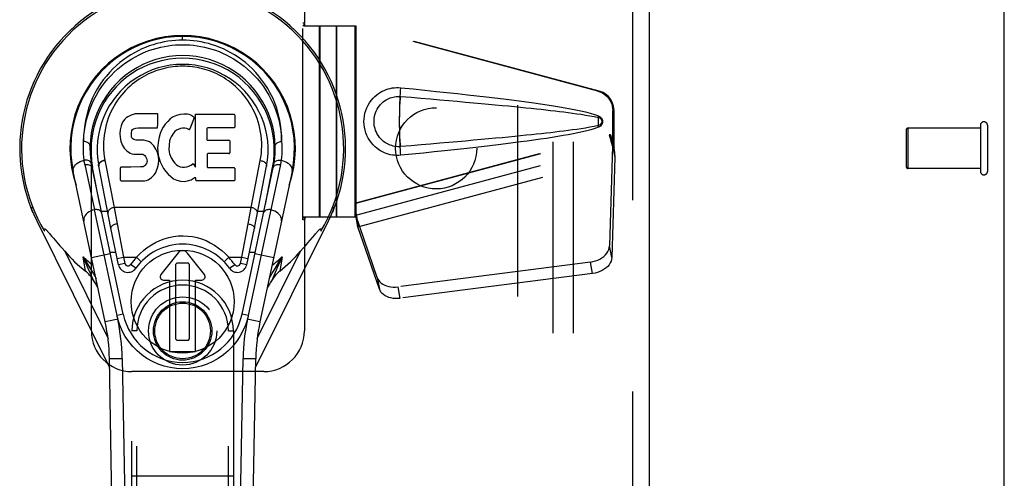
# Model space of a CAD drawing. Header units: inches. Extents: x 0 to 214, y 0 to 139.
# Tile 89 of 147: x 90.65 to 96.72, y 65.54 to 68.37. Entities that reach past the tile are written whole.
import ezdxf

# ---------------------------------------------------------------- set-up
doc = ezdxf.new("R2010")
doc.units = ezdxf.units.IN
doc.header["$LTSCALE"] = 11.786071
doc.header["$MEASUREMENT"] = 0
doc.linetypes.add('HIDDEN', pattern=[0.2, 0.1, -0.1])
doc.layers.get('0').update_dxf_attribs({"linetype": 'CONTINUOUS'})
for name, color, linetype in [('DEFAULT_2', 8, 'HIDDEN'), ('MAIN_OR_RIGHT_DOOR_ASSEMBLY', 7, 'CONTINUOUS'), ('SUBPANEL', 7, 'CONTINUOUS')]:
    doc.layers.add(name, color=color, linetype=linetype)

msp = doc.modelspace()

# ---------------------------------------------------------------- linework, layer by layer
at = {"color": 3, "linetype": 'Continuous'}
msp.add_line((96.7162, 37.6811), (96.7162, 102.2107), dxfattribs=at)
at = {"layer": 'DEFAULT_2', "color": 8, "linetype": 'HIDDEN'}
for p, q in [((93.7162, 96.1291), (93.7162, 39.0251)), ((96.5692, 67.7191), (96.5692, 67.4351)), ((96.6122, 67.7191), (96.6122, 67.4351)), ((96.1122, 67.6911), (96.1122, 67.4631)), ((96.5692, 67.7011), (96.1222, 67.7011)), ((96.1222, 67.7011), (96.1222, 67.4531)), ((96.5692, 67.4531), (96.1222, 67.4531))]:
    msp.add_line(p, q, dxfattribs=at)
for centre, radius, start, end in [((96.5907, 67.7191), 0.0215, 0, 180), ((96.1222, 67.6911), 0.01, 90, 180), ((96.1222, 67.4631), 0.01, 180, 270), ((96.5907, 67.4351), 0.0215, 180, 360)]:
    msp.add_arc(centre, radius, start, end, dxfattribs=at)
at = {"layer": 'MAIN_OR_RIGHT_DOOR_ASSEMBLY', "color": 8, "linetype": 'HIDDEN'}
for p, q in [((94.4247, 96.7231), (94.4247, 38.4311)), ((91.0912, 66.4521), (91.0912, 68.7021)), ((92.4037, 68.7021), (92.4037, 68.3489)), ((92.4037, 68.3489), (92.3933, 68.3471)), ((92.3933, 67.1371), (92.3933, 68.3471)), ((92.4007, 68.3321), (92.3933, 68.3321)), ((92.4007, 68.3321), (92.4037, 68.3489)), ((92.4007, 68.3321), (92.7217, 68.3321)), ((92.4081, 68.3321), (92.4037, 68.3489)), ((92.4972, 67.1521), (92.4972, 68.3321)), ((92.4985, 68.3321), (92.4985, 67.1521)), ((92.6011, 67.1521), (92.6011, 68.3321)), ((92.6024, 68.3321), (92.6024, 67.1521)), ((94.2114, 67.9297), (92.714, 68.3321)), ((92.714, 68.3321), (92.714, 67.1521)), ((94.2191, 67.9297), (92.7217, 68.3321)), ((92.7217, 68.3321), (92.7217, 67.1521)), ((94.2114, 67.9297), (94.2191, 67.9297)), ((94.3115, 67.809), (94.3038, 67.809)), ((94.3038, 67.5792), (94.3038, 67.809)), ((94.3115, 67.5792), (94.3115, 67.809)), ((94.2158, 67.7267), (94.2157, 67.7377)), ((94.2158, 67.7502), (94.2158, 67.7618)), ((94.2159, 67.7158), (94.2158, 67.7267)), ((92.714, 67.2396), (94.282, 67.6609)), ((92.7217, 67.2396), (94.2897, 67.6609)), ((94.2897, 67.6609), (94.282, 67.6609)), ((94.282, 67.6609), (94.3038, 67.5792)), ((94.2897, 67.6609), (94.3115, 67.5792)), ((92.7203, 67.1654), (94.3031, 67.5907)), ((94.3031, 67.5907), (94.2839, 66.9756)), ((94.3031, 67.5907), (94.3166, 67.5196)), ((94.3054, 67.6068), (94.3141, 67.5505)), ((92.7338, 67.0944), (94.3166, 67.5196)), ((94.3166, 67.5196), (94.2975, 66.9045)), ((94.3115, 67.5792), (94.3038, 67.5792)), ((94.3141, 67.5505), (94.315, 67.5397)), ((94.315, 67.5397), (94.3159, 67.5294)), ((94.3159, 67.5294), (94.3166, 67.5196)), ((92.7217, 67.2396), (92.714, 67.2396)), ((92.8522, 66.7816), (92.7203, 67.1654)), ((92.7338, 67.0944), (92.7203, 67.1654)), ((92.7296, 67.1248), (92.7209, 67.181)), ((92.7245, 67.1606), (92.7338, 67.0944)), ((92.4007, 67.1521), (92.3933, 67.1521)), ((92.4037, 67.1352), (92.3933, 67.1371)), ((92.7217, 67.1521), (92.4007, 67.1521)), ((92.4007, 67.1521), (92.4037, 67.1352)), ((92.4081, 67.1521), (92.4037, 67.1352)), ((92.4037, 67.1352), (92.4037, 66.4521)), ((92.8657, 66.7105), (92.7338, 67.0944)), ((94.2975, 66.9045), (94.2839, 66.9756)), ((94.1665, 66.8765), (92.979, 66.724)), ((94.18, 66.8055), (94.1665, 66.8765)), ((94.18, 66.8055), (92.9925, 66.653)), ((92.8522, 66.7816), (92.8657, 66.7105)), ((92.979, 66.724), (92.9925, 66.653)), ((91.3712, 66.4521), (91.3412, 66.4521)), ((91.3412, 64.5946), (91.3412, 66.4521)), ((91.3712, 64.5646), (91.3712, 66.4521)), ((91.9362, 66.4521), (91.9662, 66.4521)), ((91.9362, 64.5646), (91.9362, 66.4521)), ((91.9662, 66.4521), (91.9662, 64.5946)), ((92.1537, 66.2021), (91.3412, 66.2021)), ((91.3412, 65.5596), (91.9662, 65.5596))]:
    msp.add_line(p, q, dxfattribs=at)
at = {"layer": 'MAIN_OR_RIGHT_DOOR_ASSEMBLY', "color": 3, "linetype": 'Continuous'}
msp.add_line((94.5287, 96.7231), (94.5287, 38.4311), dxfattribs=at)
at = {"layer": 'MAIN_OR_RIGHT_DOOR_ASSEMBLY', "color": 7, "linetype": 'Continuous'}
for p, q in [((91.6537, 68.243), (91.6537, 68.2661)), ((91.306, 67.7649), (91.2975, 67.7569)), ((91.3156, 67.7714), (91.306, 67.7649)), ((91.3373, 67.7812), (91.3156, 67.7714)), ((91.3606, 67.7885), (91.3373, 67.7812)), ((91.5002, 67.7885), (91.3606, 67.7885)), ((91.5019, 67.7456), (91.5002, 67.7885)), ((91.5961, 67.7711), (91.5779, 67.7582)), ((91.6165, 67.78), (91.5961, 67.7711)), ((91.6383, 67.7849), (91.6165, 67.78)), ((91.6604, 67.787), (91.6383, 67.7849)), ((91.683, 67.7866), (91.6604, 67.787)), ((91.6941, 67.7849), (91.683, 67.7866)), ((91.7046, 67.7816), (91.6941, 67.7849)), ((91.7247, 67.7644), (91.6985, 67.6962)), ((91.7233, 67.7695), (91.7046, 67.7816)), ((91.7335, 67.7865), (91.9703, 67.7865)), ((91.7335, 67.4613), (91.7335, 67.7865)), ((91.9748, 67.782), (91.9748, 67.7076)), ((91.2745, 67.7147), (91.2694, 67.6914)), ((91.2838, 67.7373), (91.2745, 67.7147)), ((91.2975, 67.7569), (91.2838, 67.7373)), ((91.3503, 67.6976), (91.3646, 67.702)), ((91.3646, 67.702), (91.3795, 67.7032)), ((91.3795, 67.7032), (91.4924, 67.7032)), ((91.4924, 67.7032), (91.498, 67.7037)), ((91.498, 67.7037), (91.4998, 67.7091)), ((91.4998, 67.7091), (91.501, 67.7219)), ((91.501, 67.7219), (91.5019, 67.7456)), ((91.5339, 67.708), (91.5231, 67.6885)), ((91.5469, 67.7261), (91.5339, 67.708)), ((91.5616, 67.7429), (91.5469, 67.7261)), ((91.5779, 67.7582), (91.5616, 67.7429)), ((91.6536, 67.7019), (91.6408, 67.6986)), ((91.6669, 67.7017), (91.6536, 67.7019)), ((91.6801, 67.6986), (91.6669, 67.7017)), ((91.9703, 67.7031), (91.8081, 67.7031)), ((91.2694, 67.6914), (91.2676, 67.6677)), ((91.2676, 67.6677), (91.2684, 67.6438)), ((91.2684, 67.6438), (91.2723, 67.6203)), ((91.3387, 67.656), (91.3393, 67.671)), ((91.3394, 67.6484), (91.3387, 67.656)), ((91.3393, 67.671), (91.3414, 67.6861)), ((91.3417, 67.6413), (91.3394, 67.6484)), ((91.3414, 67.6861), (91.3445, 67.6927)), ((91.3462, 67.6353), (91.3417, 67.6413)), ((91.3445, 67.6927), (91.3503, 67.6976)), ((91.5085, 67.6464), (91.5044, 67.6245)), ((91.5146, 67.6678), (91.5085, 67.6464)), ((91.5231, 67.6885), (91.5146, 67.6678)), ((91.5828, 67.647), (91.5769, 67.6352)), ((91.5969, 67.6702), (91.5828, 67.647)), ((91.6052, 67.6806), (91.5969, 67.6702)), ((91.6159, 67.6881), (91.6052, 67.6806)), ((91.6408, 67.6986), (91.6159, 67.6881)), ((91.6925, 67.6937), (91.6801, 67.6986)), ((91.8036, 67.6986), (91.8036, 67.6312)), ((91.2723, 67.6203), (91.2807, 67.5981)), ((91.2807, 67.5981), (91.2935, 67.5779)), ((91.3523, 67.6309), (91.3462, 67.6353)), ((91.3667, 67.6268), (91.3523, 67.6309)), ((91.3908, 67.6276), (91.3667, 67.6268)), ((91.4147, 67.6264), (91.3908, 67.6276)), ((91.4382, 67.6213), (91.4147, 67.6264)), ((91.4491, 67.6164), (91.4382, 67.6213)), ((91.459, 67.6096), (91.4491, 67.6164)), ((91.4762, 67.5927), (91.459, 67.6096)), ((91.4893, 67.5727), (91.4762, 67.5927)), ((91.5044, 67.6245), (91.4998, 67.5801)), ((91.5699, 67.5958), (91.5692, 67.5689)), ((91.5731, 67.6226), (91.5699, 67.5958)), ((91.5769, 67.6352), (91.5731, 67.6226)), ((91.8081, 67.6267), (91.9393, 67.6267)), ((91.9438, 67.6222), (91.9438, 67.5491)), ((91.2935, 67.5779), (91.3098, 67.5606)), ((91.3098, 67.5606), (91.3297, 67.5474)), ((91.3297, 67.5474), (91.3408, 67.5433)), ((91.3408, 67.5433), (91.3525, 67.5412)), ((91.3525, 67.5412), (91.4, 67.5408)), ((91.4, 67.5408), (91.4076, 67.54)), ((91.4076, 67.54), (91.4145, 67.5377)), ((91.4145, 67.5377), (91.4206, 67.5331)), ((91.4206, 67.5331), (91.4255, 67.5271)), ((91.4255, 67.5271), (91.432, 67.5136)), ((91.4987, 67.5506), (91.4893, 67.5727)), ((91.5049, 67.5274), (91.4987, 67.5506)), ((91.4998, 67.5801), (91.5007, 67.5579)), ((91.5007, 67.5579), (91.5038, 67.5358)), ((91.5038, 67.5358), (91.5084, 67.5139)), ((91.5075, 67.5035), (91.5049, 67.5274)), ((91.5692, 67.5689), (91.5705, 67.5557)), ((91.5705, 67.5557), (91.5736, 67.5428)), ((91.5736, 67.5428), (91.5838, 67.518)), ((91.8049, 67.5402), (91.8049, 67.4626)), ((91.9393, 67.5446), (91.8093, 67.5446)), ((91.0512, 67.4768), (91.1105, 67.1984)), ((91.1436, 67.2318), (91.0993, 67.4589)), ((91.2111, 67.085), (91.1366, 67.4662)), ((91.1747, 67.5044), (91.2319, 67.2118)), ((91.3339, 67.4618), (91.2746, 67.4612)), ((91.3947, 67.4621), (91.3339, 67.4618)), ((91.4099, 67.4632), (91.3947, 67.4621)), ((91.4163, 67.4667), (91.4099, 67.4632)), ((91.4218, 67.4719), (91.4163, 67.4667)), ((91.4311, 67.484), (91.4218, 67.4719)), ((91.4337, 67.4909), (91.4311, 67.484)), ((91.432, 67.5136), (91.4344, 67.4984)), ((91.4344, 67.4984), (91.4337, 67.4909)), ((91.4996, 67.4565), (91.5059, 67.4796)), ((91.5059, 67.4796), (91.5075, 67.5035)), ((91.5084, 67.5139), (91.5154, 67.4929)), ((91.5154, 67.4929), (91.5368, 67.4536)), ((91.5838, 67.518), (91.5971, 67.4949)), ((91.5971, 67.4949), (91.6058, 67.4848)), ((91.6058, 67.4848), (91.6159, 67.476)), ((91.6159, 67.476), (91.6271, 67.4686)), ((91.6271, 67.4686), (91.6395, 67.4637)), ((91.6395, 67.4637), (91.6527, 67.4614)), ((91.6527, 67.4614), (91.6661, 67.4609)), ((91.6661, 67.4609), (91.6792, 67.4629)), ((91.6792, 67.4629), (91.692, 67.4669)), ((91.692, 67.4669), (91.7041, 67.4724)), ((91.7041, 67.4724), (91.7152, 67.4799)), ((91.7216, 67.4788), (91.7335, 67.4613)), ((92.2563, 67.4768), (92.058, 66.5464)), ((92.0756, 67.2118), (92.1322, 67.5016)), ((92.0963, 67.085), (92.1709, 67.4662)), ((92.1638, 67.2318), (92.2082, 67.4589)), ((91.1772, 66.5075), (90.9799, 67.4335)), ((91.2879, 66.5546), (91.0954, 67.4581)), ((91.2701, 67.3819), (91.2701, 67.4567)), ((91.4619, 67.3965), (91.4789, 67.4133)), ((91.4789, 67.4133), (91.4856, 67.4233)), ((91.4856, 67.4233), (91.491, 67.4341)), ((91.491, 67.4341), (91.4996, 67.4565)), ((91.5368, 67.4536), (91.5494, 67.4352)), ((91.5494, 67.4352), (91.564, 67.4185)), ((91.564, 67.4185), (91.5805, 67.4035)), ((91.5805, 67.4035), (91.5982, 67.3898)), ((91.8093, 67.4581), (91.9709, 67.4581)), ((91.9754, 67.4537), (91.9754, 67.3815)), ((92.0195, 66.5546), (92.2121, 67.4581)), ((92.3276, 67.4335), (92.1302, 66.5075)), ((91.275, 67.3771), (91.419, 67.3771)), ((91.419, 67.3771), (91.4309, 67.3787)), ((91.4309, 67.3787), (91.4421, 67.3827)), ((91.4421, 67.3827), (91.4619, 67.3965)), ((91.5982, 67.3898), (91.608, 67.3847)), ((91.608, 67.3847), (91.6185, 67.381)), ((91.6185, 67.381), (91.6403, 67.3754)), ((91.6403, 67.3754), (91.6622, 67.3729)), ((91.6622, 67.3729), (91.6844, 67.376)), ((91.6844, 67.376), (91.7057, 67.3827)), ((91.7057, 67.3827), (91.7246, 67.3944)), ((91.7246, 67.3944), (91.7248, 67.3945)), ((91.7354, 67.3945), (91.7248, 67.3945)), ((91.7354, 67.3815), (91.7354, 67.3945)), ((91.9709, 67.3771), (91.7398, 67.3771)), ((90.7246, 67.1978), (90.7244, 67.1984)), ((91.1694, 66.9219), (91.1105, 67.1984)), ((91.1908, 67.1887), (91.1528, 67.1887)), ((92.0756, 67.2118), (91.2319, 67.2118)), ((91.2319, 67.2118), (91.2497, 67.1116)), ((92.0577, 67.1116), (92.0756, 67.2118)), ((92.1547, 67.1887), (92.1166, 67.1887)), ((90.7547, 67.1302), (91.2039, 66.2265)), ((91.2497, 67.1116), (91.2896, 66.9056)), ((92.0178, 66.9056), (92.0577, 67.1116)), ((92.1035, 66.2265), (92.5527, 67.1302)), ((90.8227, 67.0643), (90.8258, 67.0609)), ((90.8258, 67.0609), (90.8291, 67.0571)), ((90.8291, 67.0571), (90.8327, 67.053)), ((90.8327, 67.053), (90.8383, 67.0464)), ((90.8383, 67.0464), (90.8484, 67.0345)), ((91.2591, 66.8599), (91.2111, 67.085)), ((92.0483, 66.8599), (92.0963, 67.085)), ((92.4259, 66.9955), (92.4672, 67.0441)), ((92.4672, 67.0441), (92.4729, 67.0508)), ((92.4729, 67.0508), (92.4766, 67.0551)), ((92.4766, 67.0551), (92.48, 67.059)), ((90.878, 66.9996), (90.8972, 66.9772)), ((90.8972, 66.9772), (90.9111, 66.9611)), ((92.3963, 66.9611), (92.4102, 66.9772)), ((92.4102, 66.9772), (92.4259, 66.9955)), ((90.9111, 66.9611), (90.927, 66.9428)), ((90.927, 66.9428), (91.1942, 66.4052)), ((91.0924, 66.9055), (91.2079, 66.9301)), ((91.2494, 66.5464), (91.1694, 66.9219)), ((91.2062, 66.9382), (91.2424, 66.9382)), ((91.6255, 66.9329), (91.5193, 66.7992)), ((91.7882, 66.7992), (91.682, 66.9329)), ((92.065, 66.9382), (92.1013, 66.9382)), ((92.0995, 66.9301), (92.2151, 66.9055)), ((92.1132, 66.4052), (92.3805, 66.9428)), ((92.3805, 66.9428), (92.3963, 66.9611)), ((91.0555, 66.8204), (91.0405, 66.9089)), ((91.2511, 66.8974), (91.2896, 66.9056)), ((91.2976, 66.8681), (91.2591, 66.8599)), ((91.2896, 66.9056), (91.37, 66.9056)), ((91.2896, 66.9056), (91.2976, 66.8681)), ((91.365, 66.838), (91.3329, 66.8608)), ((91.37, 66.9056), (91.3984, 66.8783)), ((91.6183, 66.8688), (91.6104, 66.8609)), ((91.6104, 66.8609), (91.6104, 66.4042)), ((91.6892, 66.8688), (91.6183, 66.8688)), ((91.697, 66.8609), (91.6892, 66.8688)), ((91.697, 66.4042), (91.697, 66.8609)), ((91.909, 66.8783), (91.9374, 66.9056)), ((91.9374, 66.9056), (92.0178, 66.9056)), ((91.9425, 66.838), (91.9745, 66.8608)), ((92.0098, 66.8681), (92.0178, 66.9056)), ((92.0483, 66.8599), (92.0098, 66.8681)), ((92.0178, 66.9056), (92.0563, 66.8974)), ((92.267, 66.9089), (92.235, 66.836)), ((92.267, 66.9089), (92.2519, 66.8204)), ((91.1037, 66.8039), (91.12, 66.776)), ((92.1875, 66.776), (92.2037, 66.8038)), ((91.5357, 66.7653), (91.5735, 66.7653)), ((91.5735, 66.7653), (91.5735, 66.326)), ((91.734, 66.7653), (91.7718, 66.7653)), ((91.734, 66.326), (91.734, 66.7653)), ((92.1803, 66.7286), (92.176, 66.7222)), ((91.2879, 66.5546), (91.2494, 66.5464)), ((92.058, 66.5464), (92.0195, 66.5546)), ((91.2555, 66.5242), (91.1772, 66.5075)), ((92.1302, 66.5075), (92.052, 66.5242)), ((91.6104, 66.4042), (91.6183, 66.3964)), ((91.6183, 66.3964), (91.6892, 66.3964)), ((91.6892, 66.3964), (91.697, 66.4042)), ((91.5738, 66.326), (91.7336, 66.326)), ((91.203, 66.282), (91.2817, 66.2833)), ((91.2752, 62.1426), (91.203, 66.282)), ((91.2817, 66.2833), (91.3422, 62.8189)), ((91.9653, 62.8189), (92.0258, 66.2833)), ((92.0258, 66.2833), (92.1045, 66.282)), ((92.0322, 62.1426), (92.1045, 66.282))]:
    msp.add_line(p, q, dxfattribs=at)
for points in [[(91.6537, 68.243), (91.6314, 68.2426), (91.6089, 68.2413), (91.5862, 68.2392), (91.5634, 68.2363), (91.5404, 68.2324), (91.5174, 68.2276), (91.4943, 68.2218), (91.4713, 68.2151), (91.4483, 68.2074), (91.4253, 68.1986), (91.4024, 68.1888), (91.3795, 68.1779), (91.3566, 68.1658), (91.3339, 68.1524), (91.3113, 68.1379), (91.289, 68.122), (91.267, 68.1048), (91.2454, 68.0862), (91.2242, 68.0663), (91.2037, 68.0449), (91.1838, 68.0221), (91.1648, 67.9979), (91.1466, 67.9722), (91.1295, 67.9452), (91.1136, 67.9168), (91.099, 67.8871), (91.0859, 67.8562), (91.0743, 67.8243), (91.0645, 67.7915), (91.0565, 67.7579), (91.0503, 67.7237), (91.0461, 67.689), (91.0439, 67.6541), (91.0436, 67.6188)], [(91.0436, 67.6188), (91.0454, 67.6531), (91.049, 67.687), (91.0545, 67.7205), (91.0618, 67.7534), (91.0709, 67.7856), (91.0815, 67.817), (91.0937, 67.8474), (91.1074, 67.8767), (91.1223, 67.9048), (91.1384, 67.9318), (91.1556, 67.9574), (91.1737, 67.9817), (91.1927, 68.0047), (91.2124, 68.0263), (91.2327, 68.0466), (91.2535, 68.0656), (91.2747, 68.0832), (91.2963, 68.0995), (91.3182, 68.1146), (91.3403, 68.1285), (91.3625, 68.1412), (91.3849, 68.1527), (91.4073, 68.1632), (91.4297, 68.1726), (91.4522, 68.1809), (91.4747, 68.1883), (91.4972, 68.1947), (91.5196, 68.2002), (91.542, 68.2048), (91.5644, 68.2086), (91.5868, 68.2115), (91.6091, 68.2135), (91.6315, 68.2147), (91.6538, 68.2152), (91.676, 68.2147), (91.6984, 68.2135), (91.7207, 68.2115), (91.743, 68.2086), (91.7654, 68.2048), (91.7879, 68.2002), (91.8103, 68.1947), (91.8328, 68.1883), (91.8553, 68.1809), (91.8778, 68.1725), (91.9002, 68.1632), (91.9226, 68.1527), (91.945, 68.1412), (91.9672, 68.1285), (91.9893, 68.1146), (92.0112, 68.0995), (92.0328, 68.0832), (92.054, 68.0655), (92.0748, 68.0466), (92.0951, 68.0263), (92.1148, 68.0047), (92.1338, 67.9817), (92.1519, 67.9574), (92.1691, 67.9317), (92.1852, 67.9048), (92.2001, 67.8767), (92.2137, 67.8474), (92.2259, 67.817), (92.2366, 67.7856), (92.2456, 67.7534), (92.2529, 67.7205), (92.2584, 67.687), (92.262, 67.6531), (92.2638, 67.6188)], [(92.2638, 67.6188), (92.2636, 67.6541), (92.2614, 67.689), (92.2571, 67.7237), (92.251, 67.7579), (92.2429, 67.7915), (92.2331, 67.8243), (92.2216, 67.8562), (92.2085, 67.887), (92.1939, 67.9167), (92.178, 67.9451), (92.1609, 67.9721), (92.1427, 67.9978), (92.1237, 68.0221), (92.1038, 68.0449), (92.0832, 68.0663), (92.0621, 68.0862), (92.0404, 68.1048), (92.0184, 68.122), (91.9961, 68.1379), (91.9735, 68.1525), (91.9508, 68.1658), (91.928, 68.1779), (91.9051, 68.1888), (91.8821, 68.1986), (91.8591, 68.2074), (91.8361, 68.2151), (91.8131, 68.2218), (91.79, 68.2276), (91.767, 68.2324), (91.744, 68.2363), (91.7212, 68.2393), (91.6985, 68.2413), (91.676, 68.2426), (91.6537, 68.243)], [(92.1322, 67.5016), (92.136, 67.5234), (92.1388, 67.5453), (92.1405, 67.5673), (92.1413, 67.5893), (92.141, 67.6113), (92.1398, 67.6331), (92.1376, 67.655), (92.1344, 67.6768), (92.1303, 67.6981), (92.1252, 67.7193), (92.1191, 67.7405), (92.1121, 67.7613), (92.1045, 67.7809), (92.0961, 67.8), (92.0867, 67.8192), (92.0766, 67.8378), (92.0663, 67.8549), (92.0554, 67.8714), (92.0434, 67.8881), (92.031, 67.9039), (92.0189, 67.9182), (92.0064, 67.9318), (91.9927, 67.9455), (91.9787, 67.9585), (91.9653, 67.9701), (91.9518, 67.981), (91.9373, 67.9917), (91.9226, 68.0018), (91.9086, 68.0108), (91.8945, 68.0191), (91.8794, 68.0273), (91.8643, 68.0349), (91.8497, 68.0416), (91.8352, 68.0477), (91.8201, 68.0534), (91.8049, 68.0586), (91.7901, 68.0632), (91.7753, 68.0673), (91.76, 68.0709), (91.7446, 68.0741), (91.7296, 68.0767), (91.7147, 68.0789), (91.6995, 68.0805), (91.6842, 68.0817), (91.669, 68.0824), (91.6539, 68.0827), (91.6388, 68.0825), (91.6238, 68.0818), (91.6087, 68.0806), (91.5936, 68.079), (91.5787, 68.0769), (91.5637, 68.0743), (91.5484, 68.0711), (91.5331, 68.0675), (91.5184, 68.0635), (91.5036, 68.059), (91.4885, 68.0538), (91.4734, 68.0481), (91.4589, 68.0421), (91.4444, 68.0355), (91.4294, 68.028), (91.4145, 68.0199), (91.4005, 68.0118), (91.3866, 68.003), (91.3719, 67.9929), (91.3573, 67.9822), (91.3437, 67.9714), (91.3303, 67.9599), (91.3162, 67.9469), (91.3025, 67.9332), (91.2899, 67.9197), (91.2776, 67.9054), (91.2652, 67.8896), (91.2531, 67.873), (91.2422, 67.8565), (91.2318, 67.8394), (91.2216, 67.8208), (91.212, 67.8015), (91.2036, 67.7824), (91.1959, 67.7629), (91.189, 67.7423), (91.1828, 67.7214), (91.1777, 67.7006), (91.1735, 67.6795)], [(91.1735, 67.6795), (91.1702, 67.6579), (91.1679, 67.6359), (91.1665, 67.614), (91.1662, 67.592), (91.1668, 67.57), (91.1684, 67.548), (91.1711, 67.5262), (91.1747, 67.5044)], [(91.0466, 67.504), (91.0446, 67.5231), (91.0432, 67.5422), (91.0424, 67.5614), (91.0422, 67.5805), (91.0426, 67.5997), (91.0437, 67.6189)], [(91.083, 67.5901), (91.0826, 67.5945), (91.0813, 67.5988), (91.079, 67.6028), (91.076, 67.6065), (91.0721, 67.6099), (91.0675, 67.6129), (91.0622, 67.6153), (91.0564, 67.6172), (91.0501, 67.6184), (91.0436, 67.6188)], [(92.2244, 67.5901), (92.2248, 67.5945), (92.2262, 67.5988), (92.2284, 67.6028), (92.2315, 67.6065), (92.2353, 67.6099), (92.2399, 67.6129), (92.2452, 67.6153), (92.2511, 67.6172), (92.2574, 67.6184), (92.2638, 67.6188)], [(92.2638, 67.6189), (92.2648, 67.5997), (92.2652, 67.5805), (92.265, 67.5614), (92.2642, 67.5422), (92.2628, 67.5231), (92.2608, 67.504)], [(90.9799, 67.4335), (90.979, 67.4423), (90.9801, 67.4511), (90.983, 67.4597), (90.9876, 67.468), (90.994, 67.476), (91.002, 67.4835), (91.0115, 67.4903), (91.0222, 67.4961), (91.0341, 67.5007), (91.0466, 67.504)], [(91.0518, 67.5047), (91.0509, 67.5046), (91.05, 67.5045), (91.0492, 67.5044), (91.0483, 67.5043), (91.0475, 67.5041), (91.0466, 67.504)], [(91.0512, 67.4768), (91.0502, 67.4813), (91.0494, 67.4858), (91.0486, 67.4904), (91.0479, 67.4949), (91.0472, 67.4994), (91.0466, 67.504)], [(91.0512, 67.4768), (91.0521, 67.477), (91.0531, 67.4772), (91.054, 67.4774), (91.055, 67.4775), (91.0559, 67.4776), (91.0569, 67.4777)], [(91.0906, 67.4834), (91.0892, 67.4881), (91.0865, 67.4926), (91.0828, 67.4964), (91.0781, 67.4996), (91.0724, 67.5022), (91.066, 67.504), (91.059, 67.5048), (91.0518, 67.5047)], [(91.0569, 67.4777), (91.0637, 67.478), (91.0703, 67.4775), (91.0764, 67.4761), (91.082, 67.4739), (91.0869, 67.4709), (91.0908, 67.4672)], [(91.0908, 67.4672), (91.0937, 67.4629), (91.0954, 67.4581)], [(91.136, 67.4693), (91.1356, 67.4732), (91.1361, 67.4771), (91.1372, 67.4809), (91.1391, 67.4846), (91.1416, 67.4882), (91.1448, 67.4916), (91.1486, 67.4948), (91.153, 67.4977), (91.1579, 67.5001), (91.1632, 67.5021), (91.1689, 67.5035), (91.1747, 67.5044)], [(91.1752, 67.5016), (91.1697, 67.5008), (91.1643, 67.4994), (91.1591, 67.4975), (91.1542, 67.4951), (91.1497, 67.4923), (91.1458, 67.4892), (91.1425, 67.4857), (91.1398, 67.482), (91.1378, 67.4781), (91.1366, 67.4741), (91.1362, 67.4701), (91.1366, 67.4662)], [(92.1322, 67.5016), (92.1378, 67.5008), (92.1432, 67.4994), (92.1484, 67.4975), (92.1533, 67.4951), (92.1577, 67.4923), (92.1616, 67.4892), (92.165, 67.4857), (92.1676, 67.482), (92.1696, 67.4781), (92.1708, 67.4741), (92.1712, 67.4701), (92.1709, 67.4662)], [(92.2121, 67.4581), (92.2133, 67.4619), (92.2152, 67.4653), (92.2178, 67.4684)], [(92.2169, 67.4834), (92.218, 67.4876), (92.2202, 67.4915), (92.2231, 67.495), (92.2268, 67.498), (92.2312, 67.5006), (92.2363, 67.5026), (92.2419, 67.504), (92.248, 67.5048), (92.2544, 67.5048), (92.2608, 67.504)], [(92.2178, 67.4684), (92.221, 67.4712), (92.2248, 67.4735), (92.2291, 67.4754), (92.234, 67.4769), (92.2392, 67.4777), (92.2448, 67.478), (92.2506, 67.4777)], [(92.2506, 67.4777), (92.252, 67.4776), (92.2534, 67.4774), (92.2549, 67.4771), (92.2563, 67.4768)], [(92.2608, 67.504), (92.2602, 67.4994), (92.2596, 67.4949), (92.2589, 67.4904), (92.2581, 67.4858), (92.2572, 67.4813), (92.2563, 67.4768)], [(92.2608, 67.504), (92.2729, 67.5008), (92.2843, 67.4965), (92.2946, 67.4911), (92.3038, 67.4848), (92.312, 67.4775), (92.3188, 67.4695), (92.3239, 67.4608), (92.3272, 67.4517), (92.3284, 67.4426), (92.3276, 67.4335)], [(90.7244, 67.1984), (90.7239, 67.2001), (90.7233, 67.2022), (90.7228, 67.2042), (90.7224, 67.2061), (90.7221, 67.2078), (90.722, 67.2093), (90.722, 67.2106), (90.7222, 67.2117), (90.7227, 67.2126), (90.7233, 67.2131), (90.7242, 67.2133), (90.7252, 67.2131), (90.7264, 67.2125), (90.7276, 67.2117), (90.729, 67.2105), (90.7304, 67.2092), (90.7318, 67.2077), (90.7333, 67.206)], [(90.7306, 67.1824), (90.7294, 67.1853), (90.7283, 67.188), (90.7272, 67.1907), (90.7263, 67.1932), (90.7254, 67.1956), (90.7246, 67.1978)], [(91.1105, 67.1984), (91.0986, 67.1952), (91.0874, 67.1908), (91.0772, 67.1854), (91.0681, 67.1791), (91.0601, 67.1718), (91.0535, 67.1638), (91.0485, 67.1552), (91.0453, 67.1462), (91.0441, 67.1372), (91.0449, 67.1282)], [(91.1162, 67.1994), (91.1153, 67.1992), (91.1143, 67.1991), (91.1133, 67.199), (91.1124, 67.1988), (91.1114, 67.1986), (91.1105, 67.1984)], [(91.1547, 67.1797), (91.1531, 67.1843), (91.1504, 67.1885), (91.1466, 67.1921), (91.142, 67.1951), (91.1364, 67.1975), (91.1301, 67.199), (91.1233, 67.1996), (91.1162, 67.1994)], [(91.2319, 67.2118), (91.2263, 67.211), (91.221, 67.2096), (91.216, 67.2078), (91.2113, 67.2056), (91.2069, 67.2029), (91.203, 67.1998), (91.1996, 67.1964), (91.1968, 67.1927), (91.1947, 67.1887), (91.1934, 67.1847), (91.1929, 67.1805), (91.1933, 67.1764)], [(92.1142, 67.1764), (92.1146, 67.1803), (92.1141, 67.1843), (92.113, 67.1881), (92.1112, 67.1918), (92.1086, 67.1955), (92.1054, 67.1989), (92.1016, 67.2021), (92.0972, 67.205), (92.0923, 67.2075), (92.087, 67.2095), (92.0814, 67.2109), (92.0756, 67.2118)], [(92.1573, 67.1888), (92.1544, 67.1845), (92.1527, 67.1797)], [(92.1912, 67.1994), (92.1844, 67.1996), (92.1778, 67.1991), (92.1717, 67.1977), (92.1662, 67.1955), (92.1613, 67.1925), (92.1573, 67.1888)], [(92.197, 67.1984), (92.196, 67.1986), (92.1951, 67.1988), (92.1941, 67.199), (92.1932, 67.1991), (92.1922, 67.1992), (92.1912, 67.1994)], [(92.2625, 67.1282), (92.2634, 67.1369), (92.2623, 67.1456), (92.2595, 67.1541), (92.255, 67.1624), (92.2487, 67.1703), (92.2409, 67.1778), (92.2316, 67.1845), (92.221, 67.1904), (92.2094, 67.195), (92.197, 67.1984)], [(92.5742, 67.206), (92.5757, 67.2078), (92.5772, 67.2093), (92.5786, 67.2107), (92.58, 67.2118), (92.5813, 67.2126), (92.5825, 67.2132), (92.5835, 67.2133), (92.5844, 67.213), (92.585, 67.2123), (92.5853, 67.2112), (92.5855, 67.2098), (92.5854, 67.2082), (92.5851, 67.2063), (92.5847, 67.2042), (92.5841, 67.202), (92.5834, 67.1996)], [(92.5834, 67.1996), (92.5826, 67.1971), (92.5817, 67.1945), (92.5806, 67.1917), (92.5795, 67.1888), (92.5782, 67.1857), (92.5768, 67.1824)], [(91.2497, 67.1116), (91.2444, 67.1105), (91.2391, 67.1092), (91.2341, 67.1075), (91.2293, 67.1055), (91.225, 67.1033), (91.2211, 67.1009), (91.2178, 67.0984), (91.215, 67.0957), (91.213, 67.093), (91.2116, 67.0903), (91.211, 67.0876), (91.2111, 67.085)], [(92.0577, 67.1116), (92.0631, 67.1105), (92.0683, 67.1092), (92.0734, 67.1075), (92.0781, 67.1055), (92.0825, 67.1033), (92.0864, 67.1009), (92.0897, 67.0984), (92.0924, 67.0957), (92.0945, 67.093), (92.0958, 67.0903), (92.0964, 67.0876), (92.0963, 67.085)], [(90.8022, 67.0674), (90.8019, 67.069), (90.8016, 67.0705), (90.8013, 67.072), (90.8011, 67.0734), (90.801, 67.0748), (90.8009, 67.076), (90.8008, 67.0773), (90.8009, 67.0784), (90.8011, 67.0794), (90.8014, 67.0804), (90.8019, 67.081), (90.8025, 67.0814), (90.8033, 67.0815), (90.8042, 67.0813), (90.8052, 67.0809), (90.8062, 67.0803), (90.8072, 67.0797), (90.8082, 67.0789), (90.8092, 67.0781), (90.8103, 67.0772), (90.8114, 67.0762), (90.8125, 67.0751), (90.8136, 67.074), (90.8148, 67.0728), (90.816, 67.0716), (90.8173, 67.0702), (90.8186, 67.0689), (90.8199, 67.0674), (90.8213, 67.0659), (90.8227, 67.0643)], [(90.8484, 67.0345), (90.8529, 67.0292), (90.8552, 67.0265), (90.8577, 67.0236), (90.878, 66.9996)], [(91.37, 66.9056), (91.3908, 66.9276), (91.4128, 66.9478), (91.4362, 66.9663), (91.4609, 66.9828), (91.4867, 66.9974), (91.5134, 67.0099), (91.5409, 67.0202), (91.569, 67.0282), (91.5979, 67.034), (91.6272, 67.0374), (91.6563, 67.0383), (91.6854, 67.0369), (91.7145, 67.0331), (91.7432, 67.027), (91.7709, 67.0187), (91.7979, 67.0083), (91.8241, 66.9957), (91.8493, 66.9812), (91.8731, 66.9649), (91.8958, 66.9468), (91.9172, 66.9271), (91.9374, 66.9056)], [(92.48, 67.059), (92.4832, 67.0626), (92.4847, 67.0643), (92.4862, 67.0659), (92.4876, 67.0674), (92.4889, 67.0689), (92.4902, 67.0702), (92.4914, 67.0716), (92.4926, 67.0728), (92.4938, 67.074), (92.495, 67.0751), (92.4961, 67.0762), (92.4972, 67.0772), (92.4982, 67.0781), (92.4993, 67.0789), (92.5003, 67.0797), (92.5013, 67.0803), (92.5023, 67.0809), (92.5032, 67.0813), (92.5041, 67.0815), (92.5049, 67.0814), (92.5056, 67.081), (92.5061, 67.0804), (92.5064, 67.0794), (92.5066, 67.0784), (92.5066, 67.0773), (92.5066, 67.076), (92.5065, 67.0748), (92.5063, 67.0734), (92.5061, 67.072), (92.5059, 67.0705), (92.5056, 67.069), (92.5052, 67.0674)], [(91.0405, 66.9089), (91.0835, 66.8377), (91.1037, 66.8039)], [(91.1017, 66.7671), (91.0875, 66.8011), (91.0725, 66.836), (91.0405, 66.9089)], [(92.2037, 66.8038), (92.224, 66.8377), (92.2451, 66.8727), (92.267, 66.9089)], [(91.1017, 66.7671), (91.0977, 66.7732), (91.0937, 66.7791), (91.0895, 66.7849), (91.0851, 66.7904), (91.0807, 66.7959), (91.076, 66.8012), (91.0712, 66.8063), (91.0662, 66.8112), (91.0609, 66.8159), (91.0555, 66.8204)], [(92.235, 66.836), (92.2199, 66.8011), (92.2058, 66.7671)], [(92.2519, 66.8204), (92.2465, 66.8159), (92.2412, 66.8111), (92.2362, 66.8062), (92.2313, 66.801), (92.2266, 66.7957), (92.2221, 66.7902), (92.2178, 66.7846), (92.2136, 66.7789), (92.2096, 66.7731), (92.2058, 66.7671)], [(91.1314, 66.7222), (91.1271, 66.7286), (91.1228, 66.735), (91.1185, 66.7414), (91.1142, 66.7478), (91.11, 66.7542), (91.1058, 66.7607), (91.1017, 66.7671)], [(92.2058, 66.7671), (92.2016, 66.7606), (92.1974, 66.7542), (92.1932, 66.7477), (92.1889, 66.7413), (92.1846, 66.7349), (92.1803, 66.7286)], [(91.2555, 66.5242), (91.2537, 66.5297), (91.2521, 66.5352), (91.2507, 66.5408), (91.2494, 66.5464)], [(91.6537, 66.2192), (91.6149, 66.221), (91.5767, 66.2264), (91.5392, 66.2354), (91.5027, 66.2478), (91.4676, 66.2635), (91.4341, 66.2824), (91.4025, 66.3043), (91.3731, 66.329), (91.3461, 66.3564), (91.3218, 66.3862), (91.3003, 66.4181), (91.2819, 66.452), (91.2666, 66.4875), (91.2544, 66.5246)], [(92.0531, 66.5246), (92.0409, 66.4875), (92.0256, 66.452), (92.0071, 66.4181), (91.9857, 66.3862), (91.9613, 66.3564), (91.9343, 66.329), (91.9049, 66.3043), (91.8734, 66.2824), (91.8399, 66.2635), (91.8047, 66.2478), (91.7682, 66.2354), (91.7307, 66.2264), (91.6926, 66.221), (91.6537, 66.2192)], [(92.058, 66.5464), (92.0568, 66.5408), (92.0553, 66.5352), (92.0537, 66.5297), (92.052, 66.5242)]]:
    msp.add_lwpolyline(points, dxfattribs=at)
at = {"layer": 'MAIN_OR_RIGHT_DOOR_ASSEMBLY', "color": 8, "linetype": 'HIDDEN'}
for points in [[(92.9976, 67.5341), (92.9847, 67.5332), (92.9719, 67.5332), (92.9589, 67.5339), (92.9461, 67.5355), (92.9333, 67.5379), (92.9207, 67.5411), (92.9085, 67.545), (92.8966, 67.5497), (92.8849, 67.5552), (92.8734, 67.5615), (92.862, 67.5687), (92.8506, 67.5771), (92.8392, 67.5867), (92.828, 67.5978), (92.817, 67.6105), (92.8066, 67.6246), (92.7974, 67.6398), (92.7893, 67.6559), (92.7828, 67.6725), (92.7776, 67.6895), (92.774, 67.7067), (92.7718, 67.7239), (92.771, 67.7412), (92.7717, 67.7585), (92.7737, 67.7758), (92.7772, 67.7929), (92.7822, 67.8099), (92.7886, 67.8266), (92.7965, 67.8428), (92.8057, 67.8581), (92.8159, 67.8723), (92.8269, 67.8852), (92.8381, 67.8964), (92.8495, 67.9062), (92.8609, 67.9147), (92.8725, 67.9221), (92.8841, 67.9285), (92.8958, 67.9341), (92.9079, 67.9389), (92.9202, 67.9429), (92.9328, 67.9461), (92.9457, 67.9486), (92.9586, 67.9502)], [(92.9586, 67.9502), (92.9716, 67.951), (92.9846, 67.951), (92.9976, 67.9501)], [(92.9908, 67.7593), (92.9908, 67.7656), (92.991, 67.7889), (92.9914, 67.8119), (92.9919, 67.8343), (92.9925, 67.8561), (92.9933, 67.8771), (92.9942, 67.8972), (92.9952, 67.9161), (92.9964, 67.9338), (92.9976, 67.9501)], [(92.9976, 67.9501), (93.0732, 67.9425), (93.1459, 67.9351), (93.2155, 67.9279), (93.2824, 67.9209), (93.3465, 67.914), (93.4081, 67.9072), (93.467, 67.9006), (93.5236, 67.8941), (93.5778, 67.8877), (93.6298, 67.8814), (93.6797, 67.8752), (93.7275, 67.869), (93.7733, 67.8629), (93.8172, 67.8569), (93.8592, 67.8509), (93.8995, 67.8449), (93.9381, 67.8389), (93.9751, 67.8328), (94.0104, 67.8267), (94.0442, 67.8206), (94.0765, 67.8142), (94.1073, 67.8077), (94.1367, 67.8009), (94.1646, 67.7937), (94.191, 67.7857), (94.2159, 67.777)], [(92.9976, 67.5876), (92.9883, 67.5871), (92.9789, 67.5872), (92.9695, 67.5879), (92.9601, 67.5891), (92.9509, 67.591), (92.9418, 67.5934), (92.9329, 67.5964), (92.9243, 67.5999), (92.9159, 67.6039), (92.9076, 67.6086), (92.8993, 67.6139), (92.8912, 67.62), (92.883, 67.627), (92.875, 67.635), (92.8671, 67.6442), (92.8596, 67.6543), (92.8531, 67.6651), (92.8474, 67.6763), (92.8428, 67.6875), (92.8392, 67.6987), (92.8365, 67.7097), (92.8347, 67.7204), (92.8336, 67.7309), (92.8333, 67.7413), (92.8335, 67.7517), (92.8345, 67.7621), (92.8362, 67.7728), (92.8387, 67.7837), (92.8422, 67.7948), (92.8466, 67.806), (92.8521, 67.8173), (92.8586, 67.8282), (92.8659, 67.8385), (92.8738, 67.8479), (92.8818, 67.8561), (92.8901, 67.8633), (92.8983, 67.8695), (92.9067, 67.875), (92.9151, 67.8798), (92.9236, 67.8839), (92.9323, 67.8875), (92.9413, 67.8906), (92.9505, 67.8931), (92.9598, 67.895), (92.9692, 67.8963), (92.9787, 67.897), (92.9882, 67.8971), (92.9976, 67.8966)], [(92.9976, 67.5876), (92.9965, 67.5963), (92.9955, 67.6064), (92.9945, 67.6179), (92.9937, 67.6306), (92.9929, 67.6444), (92.9923, 67.6591), (92.9917, 67.6747), (92.9913, 67.691), (92.991, 67.7077), (92.9908, 67.7248), (92.9907, 67.7421), (92.9908, 67.7593), (92.991, 67.7764), (92.9913, 67.7932), (92.9917, 67.8094), (92.9923, 67.825), (92.9929, 67.8398), (92.9937, 67.8536), (92.9945, 67.8663), (92.9955, 67.8778), (92.9965, 67.8879), (92.9976, 67.8966)], [(92.9976, 67.8966), (93.061, 67.8913), (93.1222, 67.8861), (93.1812, 67.8811), (93.2382, 67.8762), (93.293, 67.8714), (93.3458, 67.8668), (93.3966, 67.8623), (93.4454, 67.8579), (93.4922, 67.8536), (93.5372, 67.8495), (93.5803, 67.8455), (93.6216, 67.8416), (93.6611, 67.8378), (93.6988, 67.8341), (93.7348, 67.8306), (93.7691, 67.8271), (93.8018, 67.8237), (93.8332, 67.8204), (93.8633, 67.8172), (93.8924, 67.814), (93.9206, 67.8108), (93.9483, 67.8076), (93.9754, 67.8044), (94.0023, 67.8011), (94.0291, 67.7977), (94.0559, 67.7941), (94.0828, 67.7904), (94.1096, 67.7864), (94.1364, 67.7822), (94.1631, 67.7775), (94.1896, 67.7722), (94.216, 67.7662)], [(94.2114, 67.9297), (94.2244, 67.9255), (94.2367, 67.9199), (94.2484, 67.9129), (94.2593, 67.9048), (94.2692, 67.8954), (94.2781, 67.8851), (94.2857, 67.8739), (94.2921, 67.8618), (94.2972, 67.8492), (94.3009, 67.8361), (94.3031, 67.8227), (94.3038, 67.809)], [(94.3115, 67.809), (94.3107, 67.8227), (94.3085, 67.8361), (94.3049, 67.8492), (94.2998, 67.8618), (94.2934, 67.8739), (94.2857, 67.8851), (94.2769, 67.8954), (94.267, 67.9048), (94.2561, 67.9129), (94.2444, 67.9199), (94.2321, 67.9255), (94.2191, 67.9297)], [(94.216, 67.7179), (94.2159, 67.7258), (94.2158, 67.7339), (94.2157, 67.7421), (94.2158, 67.7502), (94.2158, 67.7583), (94.216, 67.7662)], [(94.2159, 67.777), (94.2219, 67.7739), (94.2272, 67.7701), (94.2317, 67.7654), (94.2354, 67.7601), (94.238, 67.7545), (94.2396, 67.7485), (94.2402, 67.7423), (94.2397, 67.736), (94.2381, 67.73), (94.2355, 67.7243), (94.2319, 67.719), (94.2273, 67.7142), (94.222, 67.7103), (94.2158, 67.7071)], [(94.2158, 67.7618), (94.2159, 67.7684), (94.2159, 67.7705), (94.2159, 67.7727), (94.2159, 67.7749), (94.2159, 67.777)], [(94.216, 67.7662), (94.2211, 67.7644), (94.2255, 67.7619), (94.2294, 67.7587), (94.2324, 67.755), (94.2347, 67.7509), (94.236, 67.7465), (94.2364, 67.7419), (94.2359, 67.7372), (94.2345, 67.7329), (94.2323, 67.7289), (94.2292, 67.7253), (94.2254, 67.7222), (94.221, 67.7197), (94.216, 67.7179)], [(92.9976, 67.5341), (92.9964, 67.5504), (92.9952, 67.5681), (92.9942, 67.587), (92.9933, 67.607), (92.9925, 67.628), (92.9919, 67.6498), (92.9914, 67.6723), (92.991, 67.6953), (92.9908, 67.7186), (92.9908, 67.7248)], [(94.216, 67.7179), (94.1897, 67.712), (94.1632, 67.7067), (94.1365, 67.702), (94.1098, 67.6978), (94.083, 67.6938), (94.0563, 67.6901), (94.0295, 67.6865), (94.0028, 67.6831), (93.9759, 67.6798), (93.9488, 67.6766), (93.9213, 67.6734), (93.8931, 67.6702), (93.864, 67.667), (93.834, 67.6638), (93.8027, 67.6605), (93.77, 67.6572), (93.7356, 67.6537), (93.6996, 67.6501), (93.6619, 67.6464), (93.6224, 67.6426), (93.5811, 67.6387), (93.538, 67.6347), (93.493, 67.6306), (93.4461, 67.6263), (93.3972, 67.6219), (93.3464, 67.6174), (93.2935, 67.6128), (93.2386, 67.608), (93.1816, 67.6031), (93.1224, 67.5981), (93.0611, 67.5929), (92.9976, 67.5876)], [(94.2158, 67.7071), (94.1932, 67.6992), (94.1692, 67.6918), (94.144, 67.685), (94.1174, 67.6787), (94.0895, 67.6726), (94.0604, 67.6667), (94.03, 67.661), (93.9983, 67.6553), (93.9652, 67.6497), (93.9306, 67.6441), (93.8946, 67.6385), (93.8571, 67.633), (93.818, 67.6274), (93.7773, 67.6218), (93.7349, 67.6161), (93.6908, 67.6104), (93.6449, 67.6046), (93.5971, 67.5988), (93.5473, 67.5928), (93.4955, 67.5868), (93.4415, 67.5807), (93.3854, 67.5744), (93.327, 67.5681), (93.2662, 67.5616), (93.2029, 67.5549), (93.1372, 67.5481), (93.0687, 67.5412), (92.9976, 67.5341)], [(94.2158, 67.7071), (94.2159, 67.7093), (94.2159, 67.7114), (94.2159, 67.7136), (94.2159, 67.7158)], [(94.282, 67.6609), (94.2873, 67.6413), (94.2927, 67.6221), (94.2981, 67.6032), (94.3035, 67.5848), (94.3088, 67.5673), (94.3141, 67.5505)], [(94.2897, 67.6609), (94.2923, 67.6513), (94.2949, 67.6418), (94.2976, 67.6326), (94.3002, 67.6236), (94.3028, 67.615), (94.3054, 67.6068)], [(94.3054, 67.6068), (94.305, 67.6039), (94.3047, 67.6012), (94.3043, 67.5984), (94.3039, 67.5958), (94.3035, 67.5932), (94.3031, 67.5907)], [(92.714, 67.2396), (92.7165, 67.2193), (92.7192, 67.1993), (92.7218, 67.1797), (92.7245, 67.1606)], [(92.7217, 67.2396), (92.7215, 67.2293), (92.7212, 67.1993)], [(92.7209, 67.181), (92.7207, 67.1756), (92.7206, 67.1729), (92.7205, 67.1704), (92.7204, 67.1678), (92.7203, 67.1654)], [(92.7212, 67.1993), (92.7211, 67.19), (92.7209, 67.181)], [(92.7285, 67.1325), (92.7269, 67.1435), (92.7248, 67.1609), (92.7231, 67.1769), (92.722, 67.1914), (92.7214, 67.2042), (92.7213, 67.2118)], [(94.1665, 66.8765), (94.1819, 66.8792), (94.1968, 66.8832), (94.2112, 66.8885), (94.2249, 66.8951), (94.2375, 66.9027), (94.2489, 66.9113), (94.259, 66.9208), (94.2675, 66.931), (94.2743, 66.9417), (94.2794, 66.9529), (94.2826, 66.9641), (94.2839, 66.9756)], [(94.2975, 66.9045), (94.2962, 66.8931), (94.293, 66.8818), (94.2879, 66.8707), (94.2811, 66.86), (94.2725, 66.8498), (94.2625, 66.8403), (94.2511, 66.8317), (94.2384, 66.824), (94.2248, 66.8175), (94.2104, 66.8122), (94.1955, 66.8082), (94.18, 66.8055)], [(92.8522, 66.7816), (92.8564, 66.7719), (92.8621, 66.7629), (92.8693, 66.7545), (92.8778, 66.747), (92.8876, 66.7403), (92.8986, 66.7345), (92.9105, 66.7299), (92.9232, 66.7263), (92.9367, 66.724), (92.9505, 66.7228), (92.9646, 66.7228), (92.979, 66.724)], [(92.9925, 66.653), (92.9782, 66.6518), (92.9641, 66.6517), (92.9502, 66.6529), (92.9368, 66.6553), (92.9241, 66.6589), (92.9121, 66.6635), (92.9012, 66.6692), (92.8914, 66.6759), (92.8828, 66.6835), (92.8756, 66.6919), (92.8699, 66.7009), (92.8657, 66.7105)]]:
    msp.add_lwpolyline(points, dxfattribs=at)
at = {"layer": 'MAIN_OR_RIGHT_DOOR_ASSEMBLY', "color": 7, "linetype": 'Continuous'}
msp.add_circle((91.6537, 66.6326), 0.3169, dxfattribs=at)
at = {"layer": 'MAIN_OR_RIGHT_DOOR_ASSEMBLY', "color": 8, "linetype": 'HIDDEN'}
for radius in [0.21, 0.18, 0.1715]:
    msp.add_circle((91.6537, 66.4521), radius, dxfattribs=at)
at = {"layer": 'MAIN_OR_RIGHT_DOOR_ASSEMBLY', "color": 7, "linetype": 'Continuous'}
for centre, radius, start, end in [((91.6537, 67.5771), 1.0039, 333.56979, 206.43021), ((91.6537, 67.5771), 0.9924, 329.09412, 210.90588), ((91.6537, 67.5771), 0.6947, 340.89806, 199.10192), ((91.6537, 67.5771), 0.689, 347.97034, 192.02966), ((91.6537, 67.5771), 0.5709, 347.97034, 192.02966), ((91.6537, 67.5673), 0.5269, 348.94024, 191.0594), ((91.7205, 67.766), 0.00448, 339.00164, 51.87288), ((91.9703, 67.782), 0.00448, 0, 90), ((91.8081, 67.6986), 0.00448, 90, 180), ((91.9703, 67.7076), 0.00448, 270, 360), ((91.6943, 67.6978), 0.00448, 246.1578, 339.00164), ((91.8081, 67.6312), 0.00448, 180, 270), ((91.9393, 67.6222), 0.00448, 0, 90), ((91.8093, 67.5402), 0.00448, 90, 180), ((91.9393, 67.5491), 0.00448, 270, 360), ((91.2746, 67.4567), 0.00448, 90, 180.01188), ((91.7179, 67.4763), 0.00448, 34.0893, 127.3444), ((91.8093, 67.4626), 0.00448, 180, 270), ((91.9709, 67.4537), 0.00448, 0, 90), ((91.275, 67.3819), 0.00483, 180, 270), ((91.7398, 67.3815), 0.00448, 180, 270), ((91.9709, 67.3815), 0.00448, 270, 360), ((91.6537, 66.6326), 0.3543, 35.42367, 144.57633), ((91.6537, 67.5771), 0.9646, 221.11232, 231.66986), ((91.6537, 66.9104), 0.0361, 38.46829, 141.53171), ((91.6537, 67.5771), 0.9646, 308.33014, 318.88768), ((91.6537, 67.5771), 0.9069, 227.45345, 232.55969), ((91.3169, 66.8722), 0.0591, 192.02966, 324.57633), ((91.3169, 66.8722), 0.0197, 192.02966, 324.57633), ((91.6537, 66.6326), 0.3937, 136.10099, 144.57633), ((91.6537, 66.6326), 0.3937, 35.42367, 43.89901), ((91.9906, 66.8722), 0.0591, 215.42367, 347.97034), ((91.9906, 66.8722), 0.0197, 215.42367, 347.97034), ((91.6537, 67.5771), 0.9069, 307.44031, 312.54655), ((91.5357, 66.7862), 0.0209, 141.53171, 270), ((91.7718, 66.7862), 0.0209, 270, 38.46829), ((91.6537, 66.6326), 0.374, 192.02966, 347.97034), ((90.022, 66.2613), 1.1811, 1, 12.02966), ((90.022, 66.2613), 1.2598, 1, 12.0588), ((93.2854, 66.2613), 1.2598, 167.9412, 179), ((93.2854, 66.2613), 1.1811, 167.97034, 179)]:
    msp.add_arc(centre, radius, start, end, dxfattribs=at)
at = {"layer": 'MAIN_OR_RIGHT_DOOR_ASSEMBLY', "color": 8, "linetype": 'HIDDEN'}
for centre, radius, start, end in [((91.6537, 66.4521), 0.3125, 0, 180), ((91.6537, 66.4521), 0.2825, 0, 180), ((91.3412, 66.4521), 0.25, 180, 270), ((92.1537, 66.4521), 0.25, 270, 360)]:
    msp.add_arc(centre, radius, start, end, dxfattribs=at)
at = {"layer": 'MAIN_OR_RIGHT_DOOR_ASSEMBLY', "color": 7, "linetype": 'Continuous'}
msp.add_ellipse((91.6537, 67.5672), major_axis=(0, 0.565), ratio=0.999848, start_param=-1.76365, end_param=1.76365, dxfattribs=at)
at = {"layer": 'SUBPANEL', "color": 8, "linetype": 'HIDDEN'}
for p, q in [((93.935, 93.5458), (93.935, 41.6083)), ((94.06, 93.5458), (94.06, 41.6083))]:
    msp.add_line(p, q, dxfattribs=at)
msp.add_circle((93.2162, 67.5771), 0.25, dxfattribs=at)

doc.saveas('drawing.dxf')
